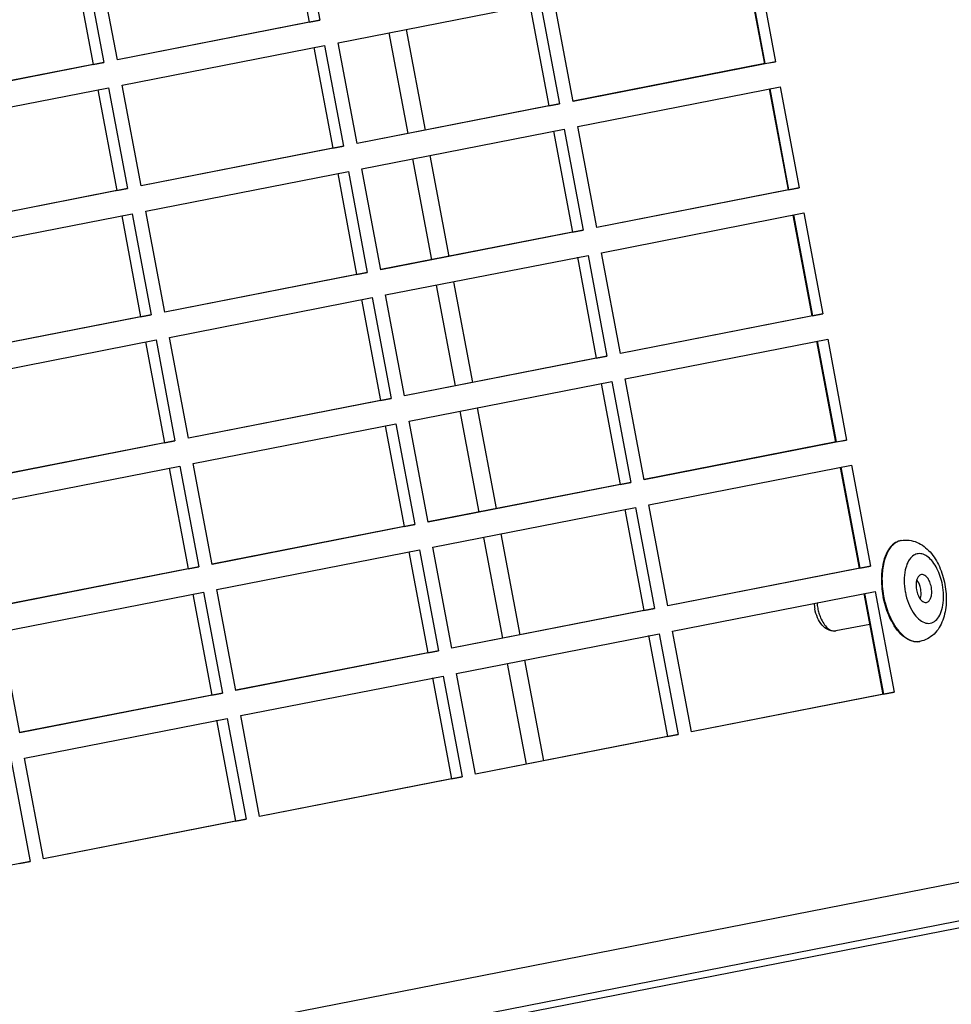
# Paper-space layout '45651_1_3' of a CAD drawing. Header units: millimetres. Extents: x -231 to 594, y 0 to 420.
# Tile 16 of 247: x -136 to -121, y 277 to 292. Entities that reach past the tile are written whole.
import ezdxf

# ---------------------------------------------------------------- set-up
doc = ezdxf.new("R2010")
doc.units = ezdxf.units.MM
doc.header["$LTSCALE"] = 32.67
doc.layers.get('0').update_dxf_attribs({"linetype": 'CONTINUOUS'})
doc.layers.add('02___PRT_ALL_AXES', color=7, linetype='CONTINUOUS')

psp = doc.layouts.new('45651_1_3')

# ---------------------------------------------------------------- linework, layer by layer
at = {"color": 7, "linetype": 'CONTINUOUS'}
for p, q in [((-131.571, 293.723), (-131.276, 292.151)), ((-134.432, 291.533), (-134.727, 293.105)), ((-134.938, 293.064), (-134.642, 291.491)), ((-124.643, 293.045), (-124.347, 291.472)), ((-124.469, 293.077), (-124.173, 291.504)), ((-130.991, 291.799), (-127.835, 292.417)), ((-127.835, 292.417), (-127.54, 290.845)), ((-127.329, 290.886), (-127.625, 292.458)), ((-131.276, 292.151), (-134.432, 291.533)), ((-131.442, 292.12), (-131.276, 292.151)), ((-130.203, 291.953), (-129.907, 290.383)), ((-129.932, 292.007), (-129.636, 290.436)), ((-134.358, 291.139), (-131.202, 291.758)), ((-131.202, 291.758), (-130.906, 290.185)), ((-130.696, 290.227), (-130.991, 291.799)), ((-134.642, 291.491), (-137.798, 290.873)), ((-134.808, 291.461), (-134.642, 291.491)), ((-124.173, 291.504), (-127.329, 290.886)), ((-124.339, 291.474), (-124.173, 291.504)), ((-137.724, 290.48), (-134.568, 291.098)), ((-134.568, 291.098), (-134.273, 289.526)), ((-134.062, 289.567), (-134.358, 291.139)), ((-127.255, 290.493), (-124.099, 291.111)), ((-124.099, 291.111), (-123.804, 289.539)), ((-124.273, 291.079), (-123.978, 289.507)), ((-127.54, 290.845), (-130.696, 290.227)), ((-127.706, 290.814), (-127.54, 290.845)), ((-126.96, 288.92), (-127.255, 290.493)), ((-130.622, 289.833), (-127.466, 290.452)), ((-127.466, 290.452), (-127.17, 288.879)), ((-130.906, 290.185), (-134.062, 289.567)), ((-131.072, 290.155), (-130.906, 290.185)), ((-129.562, 290.041), (-129.267, 288.47)), ((-129.833, 289.988), (-129.538, 288.417)), ((-133.988, 289.174), (-130.832, 289.792)), ((-130.832, 289.792), (-130.537, 288.22)), ((-130.326, 288.261), (-130.622, 289.833)), ((-134.273, 289.526), (-137.429, 288.908)), ((-134.439, 289.495), (-134.273, 289.526)), ((-123.804, 289.539), (-126.96, 288.92)), ((-123.97, 289.508), (-123.804, 289.539)), ((-137.355, 288.514), (-134.199, 289.133)), ((-134.199, 289.133), (-133.903, 287.56)), ((-133.693, 287.601), (-133.988, 289.174)), ((-126.886, 288.527), (-123.73, 289.146)), ((-123.904, 289.113), (-123.608, 287.541)), ((-123.73, 289.146), (-123.434, 287.573)), ((-127.17, 288.879), (-130.326, 288.261)), ((-127.336, 288.849), (-127.17, 288.879)), ((-126.59, 286.955), (-126.886, 288.527)), ((-130.252, 287.868), (-127.096, 288.486)), ((-127.096, 288.486), (-126.801, 286.914)), ((-130.537, 288.22), (-133.693, 287.601)), ((-130.703, 288.189), (-130.537, 288.22)), ((-129.193, 288.075), (-128.898, 286.505)), ((-129.464, 288.022), (-129.168, 286.452)), ((-133.619, 287.208), (-130.463, 287.827)), ((-130.463, 287.827), (-130.167, 286.254)), ((-129.957, 286.295), (-130.252, 287.868)), ((-123.434, 287.573), (-126.59, 286.955)), ((-123.6, 287.542), (-123.434, 287.573)), ((-133.903, 287.56), (-137.059, 286.942)), ((-134.069, 287.53), (-133.903, 287.56)), ((-136.985, 286.549), (-133.829, 287.167)), ((-133.829, 287.167), (-133.534, 285.595)), ((-133.323, 285.636), (-133.619, 287.208)), ((-126.516, 286.562), (-123.36, 287.18)), ((-123.534, 287.148), (-123.239, 285.575)), ((-123.36, 287.18), (-123.065, 285.608)), ((-126.801, 286.914), (-129.957, 286.295)), ((-126.967, 286.883), (-126.801, 286.914)), ((-129.883, 285.902), (-126.727, 286.521)), ((-126.727, 286.521), (-126.431, 284.948)), ((-126.221, 284.989), (-126.516, 286.562)), ((-130.167, 286.254), (-133.323, 285.636)), ((-130.333, 286.224), (-130.167, 286.254)), ((-129.094, 286.057), (-128.799, 284.486)), ((-128.823, 286.11), (-128.528, 284.539)), ((-129.587, 284.33), (-129.883, 285.902)), ((-133.249, 285.243), (-130.093, 285.861)), ((-130.093, 285.861), (-129.798, 284.289)), ((-133.534, 285.595), (-136.69, 284.976)), ((-133.7, 285.564), (-133.534, 285.595)), ((-123.065, 285.608), (-126.221, 284.989)), ((-123.231, 285.577), (-123.065, 285.608)), ((-136.616, 284.583), (-133.46, 285.202)), ((-133.46, 285.202), (-133.164, 283.629)), ((-132.954, 283.67), (-133.249, 285.243)), ((-126.147, 284.596), (-122.991, 285.214)), ((-123.165, 285.182), (-122.869, 283.61)), ((-122.991, 285.214), (-122.695, 283.642)), ((-126.431, 284.948), (-129.587, 284.33)), ((-126.597, 284.917), (-126.431, 284.948)), ((-129.513, 283.937), (-126.357, 284.555)), ((-126.357, 284.555), (-126.062, 282.983)), ((-125.851, 283.024), (-126.147, 284.596)), ((-129.798, 284.289), (-132.954, 283.67)), ((-129.964, 284.258), (-129.798, 284.289)), ((-128.725, 284.091), (-128.43, 282.521)), ((-128.454, 284.144), (-128.159, 282.574)), ((-132.88, 283.277), (-129.724, 283.896)), ((-129.724, 283.896), (-129.428, 282.323)), ((-129.218, 282.364), (-129.513, 283.937)), ((-133.164, 283.629), (-136.32, 283.011)), ((-133.33, 283.598), (-133.164, 283.629)), ((-122.695, 283.642), (-125.851, 283.024)), ((-122.861, 283.611), (-122.695, 283.642)), ((-132.584, 281.705), (-132.88, 283.277)), ((-136.246, 282.618), (-133.09, 283.236)), ((-133.09, 283.236), (-132.795, 281.664)), ((-125.778, 282.631), (-122.622, 283.249)), ((-122.795, 283.217), (-122.5, 281.644)), ((-122.622, 283.249), (-122.326, 281.676)), ((-122.49, 283.175), (-122.49, 283.173)), ((-126.062, 282.983), (-129.218, 282.364)), ((-126.228, 282.952), (-126.062, 282.983)), ((-135.951, 281.045), (-136.246, 282.618)), ((-129.144, 281.971), (-125.988, 282.589)), ((-125.988, 282.589), (-125.692, 281.017)), ((-125.482, 281.058), (-125.778, 282.631)), ((-129.428, 282.323), (-132.584, 281.705)), ((-129.594, 282.292), (-129.428, 282.323)), ((-128.355, 282.126), (-128.06, 280.555)), ((-128.084, 282.179), (-127.789, 280.608)), ((-132.51, 281.312), (-129.354, 281.93)), ((-129.354, 281.93), (-129.059, 280.358)), ((-128.848, 280.399), (-129.144, 281.971)), ((-132.795, 281.664), (-135.951, 281.045)), ((-132.961, 281.633), (-132.795, 281.664)), ((-122.326, 281.676), (-125.482, 281.058)), ((-122.492, 281.646), (-122.326, 281.676)), ((-132.215, 279.739), (-132.51, 281.312)), ((-135.877, 280.652), (-132.721, 281.27)), ((-132.721, 281.27), (-132.425, 279.698)), ((-125.692, 281.017), (-128.848, 280.399)), ((-125.858, 280.986), (-125.692, 281.017)), ((-136.087, 280.611), (-135.792, 279.039)), ((-135.581, 279.08), (-135.877, 280.652)), ((-129.059, 280.358), (-132.215, 279.739)), ((-129.225, 280.327), (-129.059, 280.358)), ((-132.425, 279.698), (-135.581, 279.08)), ((-132.591, 279.667), (-132.425, 279.698)), ((-118.334, 279.3), (-152.314, 272.643)), ((-135.792, 279.039), (-138.948, 278.42)), ((-135.958, 279.008), (-135.792, 279.039)), ((-118.932, 278.577), (-152.385, 272.023))]:
    psp.add_line(p, q, dxfattribs=at)
at = {"color": 3, "linetype": 'CONTINUOUS'}
for p, q in [((-131.737, 293.693), (-131.442, 292.12)), ((-135.104, 293.033), (-134.808, 291.461)), ((-124.635, 293.046), (-124.339, 291.474)), ((-128.001, 292.387), (-127.706, 290.814)), ((-131.442, 292.12), (-134.432, 291.534)), ((-131.368, 291.727), (-131.072, 290.155)), ((-134.808, 291.461), (-137.798, 290.875)), ((-124.339, 291.474), (-127.33, 290.888)), ((-134.734, 291.068), (-134.439, 289.495)), ((-124.265, 291.08), (-123.97, 289.508)), ((-127.706, 290.814), (-130.696, 290.228)), ((-127.632, 290.421), (-127.336, 288.849)), ((-131.072, 290.155), (-134.063, 289.569)), ((-130.998, 289.762), (-130.703, 288.189)), ((-134.439, 289.495), (-137.429, 288.909)), ((-123.97, 289.508), (-126.96, 288.922)), ((-134.365, 289.102), (-134.069, 287.53)), ((-123.896, 289.115), (-123.6, 287.542)), ((-127.336, 288.849), (-130.327, 288.263)), ((-127.262, 288.455), (-126.967, 286.883)), ((-130.703, 288.189), (-133.693, 287.603)), ((-130.629, 287.796), (-130.333, 286.224)), ((-134.069, 287.53), (-137.06, 286.944)), ((-123.6, 287.542), (-126.591, 286.957)), ((-133.995, 287.136), (-133.7, 285.564)), ((-123.526, 287.149), (-123.231, 285.577)), ((-126.967, 286.883), (-129.957, 286.297)), ((-126.893, 286.49), (-126.597, 284.917)), ((-130.333, 286.224), (-133.324, 285.638)), ((-130.259, 285.83), (-129.964, 284.258)), ((-123.231, 285.577), (-126.221, 284.991)), ((-133.7, 285.564), (-136.69, 284.978)), ((-133.626, 285.171), (-133.33, 283.598)), ((-123.157, 285.184), (-122.861, 283.611)), ((-126.597, 284.917), (-129.588, 284.332)), ((-126.523, 284.524), (-126.228, 282.952)), ((-129.964, 284.258), (-132.954, 283.672)), ((-129.89, 283.865), (-129.594, 282.292)), ((-133.33, 283.598), (-136.321, 283.013)), ((-122.861, 283.611), (-125.852, 283.026)), ((-133.256, 283.205), (-132.961, 281.633)), ((-122.788, 283.218), (-122.492, 281.646)), ((-126.228, 282.952), (-129.218, 282.366)), ((-126.154, 282.559), (-125.858, 280.986)), ((-129.594, 282.292), (-132.585, 281.707)), ((-129.52, 281.899), (-129.225, 280.327)), ((-132.961, 281.633), (-135.951, 281.047)), ((-122.492, 281.646), (-125.482, 281.06)), ((-132.887, 281.24), (-132.591, 279.667)), ((-125.858, 280.986), (-128.849, 280.401)), ((-129.225, 280.327), (-132.215, 279.741)), ((-132.591, 279.667), (-135.582, 279.082)), ((-118.371, 278.581), (-152.398, 271.915))]:
    psp.add_line(p, q, dxfattribs=at)
at = {"color": 7, "linetype": 'CONTINUOUS'}
for centre, radius, start, end in [((-122.172, 283.814), 0.231, 102.5587, 106.65), ((-122.172, 283.815), 0.23, 100.4698, 102.5549), ((-122.171, 283.81), 0.236, 106.6599, 111.7961), ((-121.556, 283.455), 0.609, 164.7233, 167.8881), ((-121.147, 283.426), 1.021, 190.3783, 190.6452), ((-122.924, 283.098), 0.649, 183.0527, 190.6743), ((-122.794, 283.122), 0.735, 183.8874, 190.6695), ((-121.522, 283.249), 0.604, 212.9894, 216.7206), ((-121.966, 282.699), 0.234, 270.4644, 274.7582), ((-121.965, 282.696), 0.231, 274.764, 278.3776), ((-121.965, 282.695), 0.23, 278.3802, 280.4692)]:
    psp.add_arc(centre, radius, start, end, dxfattribs=at)
for points, knots in [([(-122.214, 284.042), (-122.173, 284.049), (-122.088, 284.052), (-121.925, 284.007), (-121.749, 283.868), (-121.607, 283.634), (-121.552, 283.453), (-121.534, 283.358)], [0, 0, 0, 0, 0.118005, 0.235537, 0.472114, 0.726745, 1, 1, 1, 1]), ([(-122.258, 284.029), (-122.291, 284.016), (-122.375, 283.958), (-122.466, 283.8), (-122.497, 283.66), (-122.506, 283.582)], [0, 0, 0, 0, 0.200038, 0.558078, 1, 1, 1, 1]), ([(-122.081, 283.752), (-122.088, 283.743), (-122.115, 283.701), (-122.133, 283.653), (-122.143, 283.616)], [0, 0, 0, 0, 0.228986, 1, 1, 1, 1]), ([(-121.572, 283.35), (-121.588, 283.439), (-121.629, 283.565), (-121.716, 283.706), (-121.788, 283.783), (-121.867, 283.831), (-121.949, 283.843), (-122.026, 283.814), (-122.064, 283.775), (-122.081, 283.752)], [0, 0, 0, 0, 0.328763, 0.475301, 0.603023, 0.711274, 0.805346, 0.897176, 1, 1, 1, 1]), ([(-122.506, 283.582), (-122.51, 283.55), (-122.52, 283.414), (-122.509, 283.277), (-122.49, 283.175)], [0, 0, 0, 0, 0.239666, 1, 1, 1, 1]), ([(-122.151, 283.583), (-122.163, 283.529), (-122.173, 283.414), (-122.162, 283.3), (-122.151, 283.242)], [0, 0, 0, 0, 0.480471, 1, 1, 1, 1]), ([(-121.901, 283.51), (-121.909, 283.508), (-121.924, 283.502), (-121.948, 283.481), (-121.969, 283.445), (-121.987, 283.372), (-121.985, 283.312), (-121.977, 283.271)], [0, 0, 0, 0, 0.08644, 0.180423, 0.345171, 0.542014, 1, 1, 1, 1]), ([(-121.911, 283.286), (-121.914, 283.299), (-121.926, 283.35), (-121.948, 283.399), (-121.972, 283.429)], [0, 0, 0, 0, 0.267554, 1, 1, 1, 1]), ([(-121.745, 283.316), (-121.748, 283.33), (-121.755, 283.358), (-121.771, 283.402), (-121.794, 283.447), (-121.827, 283.485), (-121.863, 283.509), (-121.89, 283.512), (-121.901, 283.51)], [0, 0, 0, 0, 0.1589, 0.313515, 0.528361, 0.714434, 0.868622, 1, 1, 1, 1]), ([(-122.007, 282.888), (-121.982, 282.855), (-121.93, 282.798), (-121.848, 282.755), (-121.784, 282.748), (-121.723, 282.759), (-121.652, 282.81), (-121.594, 282.91), (-121.559, 283.04), (-121.55, 283.191), (-121.562, 283.297), (-121.572, 283.35)], [0, 0, 0, 0, 0.127282, 0.231988, 0.278695, 0.324155, 0.420258, 0.535799, 0.6745, 0.832096, 1, 1, 1, 1]), ([(-121.977, 283.271), (-121.974, 283.257), (-121.968, 283.229), (-121.952, 283.185), (-121.928, 283.14), (-121.896, 283.102), (-121.86, 283.078), (-121.833, 283.075), (-121.821, 283.077)], [0, 0, 0, 0, 0.1589, 0.313515, 0.528361, 0.714434, 0.868622, 1, 1, 1, 1]), ([(-121.534, 283.358), (-121.516, 283.262), (-121.502, 283.072), (-121.55, 282.8), (-121.664, 282.606), (-121.801, 282.505), (-121.882, 282.476), (-121.923, 282.469)], [0, 0, 0, 0, 0.273316, 0.528136, 0.76464, 0.88208, 1, 1, 1, 1]), ([(-121.916, 283.128), (-121.913, 283.139), (-121.901, 283.191), (-121.904, 283.245), (-121.911, 283.286)], [0, 0, 0, 0, 0.228113, 1, 1, 1, 1]), ([(-121.821, 283.077), (-121.814, 283.079), (-121.798, 283.085), (-121.774, 283.106), (-121.753, 283.142), (-121.735, 283.215), (-121.738, 283.275), (-121.745, 283.316)], [0, 0, 0, 0, 0.08644, 0.180423, 0.345171, 0.542014, 1, 1, 1, 1]), ([(-122.49, 283.173), (-122.483, 283.139), (-122.454, 283.008), (-122.407, 282.881), (-122.361, 282.793)], [0, 0, 0, 0, 0.258064, 1, 1, 1, 1]), ([(-122.15, 283.237), (-122.14, 283.179), (-122.109, 283.069), (-122.059, 282.966), (-122.029, 282.92)], [0, 0, 0, 0, 0.519453, 1, 1, 1, 1]), ([(-123.233, 282.633), (-123.253, 282.63), (-123.293, 282.629), (-123.372, 282.652), (-123.456, 282.722), (-123.525, 282.839), (-123.553, 282.929), (-123.562, 282.977)], [0, 0, 0, 0, 0.114238, 0.228542, 0.462712, 0.720753, 1, 1, 1, 1]), ([(-123.516, 282.985), (-123.511, 282.96), (-123.499, 282.91), (-123.47, 282.829), (-123.428, 282.748), (-123.369, 282.678), (-123.303, 282.635), (-123.254, 282.629), (-123.233, 282.633)], [0, 0, 0, 0, 0.158821, 0.313285, 0.52815, 0.714288, 0.868563, 1, 1, 1, 1]), ([(-122.361, 282.793), (-122.335, 282.745), (-122.281, 282.658), (-122.183, 282.551), (-122.077, 282.482), (-121.999, 282.464), (-121.964, 282.465)], [0, 0, 0, 0, 0.303998, 0.57148, 0.800762, 1, 1, 1, 1])]:
    psp.add_open_spline(points, degree=3, knots=knots, dxfattribs=at)
at = {"layer": '02___PRT_ALL_AXES', "color": 7, "linetype": 'CONTINUOUS'}
for p, q in [((-122.214, 284.042), (-122.222, 284.04)), ((-122.498, 283.174), (-122.498, 283.171)), ((-122.704, 282.731), (-123.233, 282.633)), ((-121.923, 282.469), (-121.932, 282.467))]:
    psp.add_line(p, q, dxfattribs=at)
for points, knots in [([(-122.222, 284.04), (-122.26, 284.033), (-122.337, 283.997), (-122.424, 283.893), (-122.486, 283.749), (-122.508, 283.64), (-122.515, 283.58)], [0, 0, 0, 0, 0.197361, 0.423026, 0.690739, 1, 1, 1, 1]), ([(-122.515, 283.58), (-122.519, 283.548), (-122.529, 283.412), (-122.517, 283.275), (-122.498, 283.174)], [0, 0, 0, 0, 0.239662, 1, 1, 1, 1]), ([(-122.369, 282.792), (-122.384, 282.82), (-122.441, 282.941), (-122.479, 283.071), (-122.498, 283.171)], [0, 0, 0, 0, 0.239695, 1, 1, 1, 1]), ([(-121.932, 282.467), (-121.969, 282.46), (-122.054, 282.467), (-122.173, 282.533), (-122.282, 282.644), (-122.341, 282.739), (-122.369, 282.792)], [0, 0, 0, 0, 0.197369, 0.423036, 0.690745, 1, 1, 1, 1])]:
    psp.add_open_spline(points, degree=3, knots=knots, dxfattribs=at)

doc.saveas('drawing.dxf')
